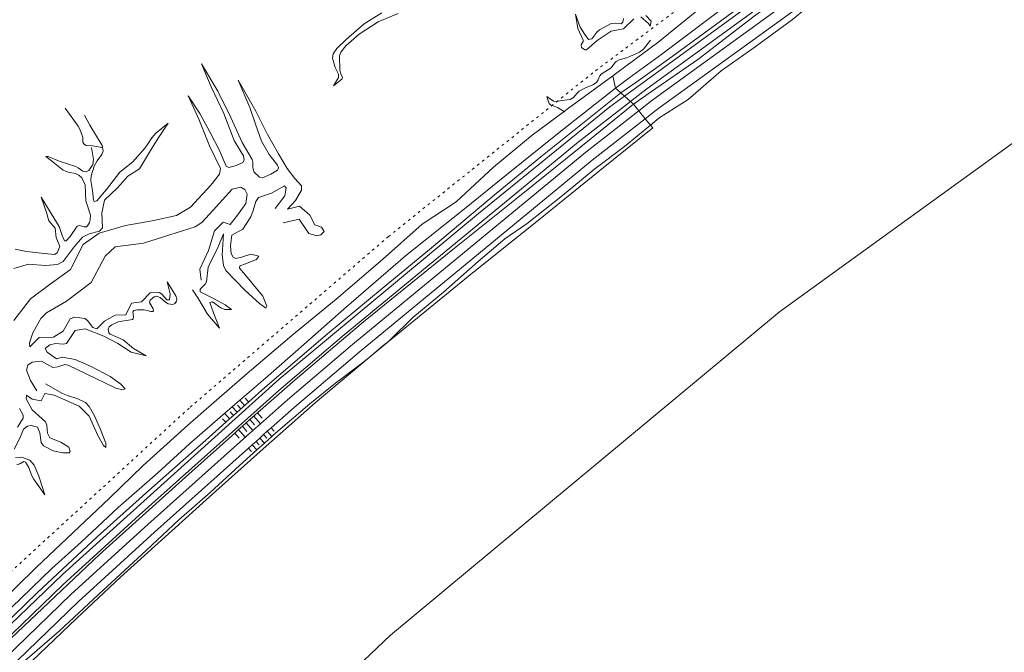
# Model space of a CAD drawing. Header units: metres. Extents: x 64961 to 73789, y 403835 to 410663.
# Tile 103 of 135: x 72992 to 73382, y 404513 to 404763. Entities that reach past the tile are written whole.
import ezdxf

# ---------------------------------------------------------------- set-up
doc = ezdxf.new("R2010")
doc.units = ezdxf.units.M
doc.linetypes.add('PERCEELGRENS', pattern=[2.5, 1, -1.5])
for name, color, linetype, lineweight in [('B-GEO-OG-GRENS_perceel-G', 253, 'PERCEELGRENS', 0), ('B-GEO-OG-GRENS_prov-G', 253, 'PROVINCIEGRENS', 0), ('B-GEO-OG-OVLIJNOBJ-G', 253, 'Continuous', 0), ('T22', 7, 'Continuous', 0)]:
    doc.layers.add(name, color=color, linetype=linetype, lineweight=lineweight)
doc.styles.add('WZE-na', font='isocp.shx')
doc.linetypes.add('PROVINCIEGRENS', pattern='A,2.5,-1,["|",WZE-na,S=1.65,R=0,X=-0.25,Y=-0.9],-1', length=4.5)

msp = doc.modelspace()

# ---------------------------------------------------------------- linework, layer by layer
at = {"layer": 'B-GEO-OG-GRENS_perceel-G'}
msp.add_lwpolyline([(73789.268, 405092.666), (73747.2, 405072.75), (73654.88, 405024.97), (73563.94, 404974.48), (73475.16, 404920.75), (73387.86, 404864.08), (73302.86, 404804.64), (73218.93, 404741.77), (73138.23, 404677.05), (73059.47, 404609.21), (72982.58, 404538.56), (72908.39, 404465.54), (72836.88, 404390.37)], dxfattribs=at)
at = {"layer": 'B-GEO-OG-GRENS_prov-G'}
msp.add_lwpolyline([(72756.74, 404107.11), (72858.81, 404234.31), (72994.11, 404381.54), (73138.97, 404519.38), (73292.73, 404647.22), (73454.71, 404764.48), (73624.17, 404870.62), (73789.268, 404959.236)], dxfattribs=at)
at = {"layer": 'B-GEO-OG-OVLIJNOBJ-G'}
for points in [[(73789.268, 405076.482), (73771.704, 405068.064), (73711.064, 405037.792), (73642.816, 405001.696), (73588.272, 404971.296), (73561.04, 404955.392), (73519.336, 404930.752), (73411.464, 404861.824), (73358.224, 404825.024), (73231.53, 404732.537)], [(73789.268, 405072.717), (73699.488, 405028.192), (73645.68, 404999.552), (73557.336, 404949.568), (73528, 404932.256), (73430.152, 404870.304), (73398.656, 404848.992), (73399.32, 404847.968), (73387.2, 404839.52), (73386.104, 404840.864), (73344.592, 404811.328), (73240.28, 404735.456), (73238.688, 404734.272), (73233.84, 404730.487)], [(73237.191, 404726.76), (73241.672, 404730.26), (73243.264, 404731.444), (73347.533, 404807.285), (73385.188, 404834.076), (73392.978, 404838.319), (73400.279, 404843.548), (73405.519, 404847.599), (73432.954, 404866.163), (73530.541, 404927.95), (73559.877, 404945.262), (73648.033, 404995.14), (73701.709, 405023.713), (73789.268, 405067.135)], [(73464.657, 404900.721), (73445.344, 404889.216), (73426.048, 404876.48), (73410.872, 404866.048), (73397.656, 404857.248), (73380.576, 404846.176), (73361.936, 404833.184), (73345.912, 404821.856), (73330.88, 404810.912), (73315.176, 404800.192), (73298.08, 404787.84), (73282.064, 404776.384), (73246.264, 404749.152), (73233.24, 404739.616), (73227.952, 404735.712)], [(73464.251, 404897.614), (73462.888, 404896.768), (73444.592, 404885.184), (73422.44, 404870.72), (73400.456, 404856.224), (73381.592, 404843.488), (73354.44, 404824.192), (73334.024, 404809.504), (73313.472, 404794.208), (73291.944, 404778.944), (73267.408, 404760.768), (73248.872, 404747.2), (73235.96, 404737.984), (73230.093, 404733.812)], [(73478.054, 404897.765), (73463.856, 404888.832), (73442.304, 404875.04), (73422.04, 404862.048), (73407.672, 404852.736), (73399.352, 404845.376), (73388.184, 404837.824), (73379.168, 404833.216), (73362.688, 404821.696), (73337.552, 404803.712), (73312.44, 404785.28), (73283.264, 404764.544), (73260.44, 404747.104), (73242.136, 404734.336), (73235.056, 404729.408)], [(73239.701, 404723.646), (73244.059, 404727.05), (73245.574, 404728.178), (73384.455, 404828.645), (73411.009, 404846.484), (73434.967, 404862.7), (73479.865, 404891.127)], [(73475.133, 404883.687), (73466.32, 404878.336), (73445.768, 404866.432), (73429.624, 404855.872), (73412.168, 404844), (73394.576, 404831.296), (73376.776, 404818.112), (73359.432, 404806.176), (73341.112, 404793.216), (73322.432, 404780.352), (73308.104, 404771.424), (73297.888, 404762.912), (73283.176, 404752.096), (73269.72, 404742.56), (73256.616, 404731.2), (73251.688, 404728.064), (73245.056, 404723.808), (73241.753, 404721.101)], [(73226.912, 404740.576), (73228.992, 404742.112), (73244.728, 404753.824), (73260.048, 404766.24), (73278.952, 404779.168), (73294.648, 404791.904), (73308.664, 404801.984), (73324.656, 404813.44), (73342.328, 404825.152), (73361.792, 404837.792), (73381.72, 404853.152)], [(73135.608, 404765.504), (73128.656, 404761.184), (73121.528, 404754.976), (73117.747, 404751.404), (73116.376, 404749.28), (73116.158, 404747.549), (73117.128, 404743.936), (73117.496, 404743.034), (73118.462, 404741.233), (73118.416, 404739.968), (73116.496, 404736.672), (73119.792, 404739.296), (73120.067, 404739.877), (73119.449, 404741.436), (73118.992, 404742.656), (73118.848, 404748.48), (73119.412, 404749.92), (73121.328, 404752.416), (73126.68, 404757.12), (73134.16, 404761.952), (73142.024, 404765.184)], [(73231.093, 404763.248), (73230.84, 404761.76), (73230.112, 404761.203), (73227.891, 404761.385), (73226.264, 404761.312), (73221.592, 404758.848), (73220.541, 404757.834), (73218.576, 404755.264), (73217.256, 404754.944), (73215.768, 404756.96), (73213.984, 404759.808), (73212.192, 404764.96), (73213.016, 404759.296), (73215.152, 404754.752), (73215.102, 404754.124), (73214.388, 404752.809), (73214.448, 404751.84), (73215.787, 404750.816), (73216.44, 404750.88), (73220.64, 404754.56), (73226.232, 404758.304), (73231.072, 404759.232), (73235.176, 404763.136)], [(73238.008, 404763.872), (73240.944, 404761.248), (73241.688, 404760.224), (73241.968, 404762.208), (73239.976, 404764.448)], [(73241.712, 404754.72), (73238.952, 404751.2), (73238.5, 404750.709), (73237.422, 404749.928), (73233.64, 404748.256), (73232.254, 404747.757), (73229.355, 404746.972), (73228.151, 404746.274), (73227.68, 404745.76), (73226.232, 404743.744), (73222.232, 404741.216), (73221.681, 404740.619), (73221.06, 404738.973), (73220.392, 404737.92), (73218.975, 404737.008), (73215.79, 404735.653), (73213.552, 404734.496), (73212.78, 404733.762), (73211.382, 404732.002), (73210.056, 404731.2), (73206.624, 404730.784), (73204.402, 404730.285), (73203.432, 404730.528), (73200.832, 404732.48), (73201.64, 404729.92), (73201.747, 404729.67), (73202.085, 404729.273), (73202.551, 404728.979), (73203.693, 404728.562), (73204.952, 404728.064), (73207.654, 404726.474)], [(73096.544, 404682.4), (73102.944, 404683.872), (73106.784, 404678.208), (73109.902, 404677.345), (73111.48, 404677.76), (73112.792, 404679.008), (73111.68, 404680.736), (73109.12, 404681.632), (73107.192, 404685.44), (73103.072, 404689.024), (73098.368, 404687.904), (73101.448, 404691.328), (73103.871, 404695.329), (73103.816, 404697.152), (73101.2, 404700.032), (73098.24, 404703.936), (73094.8, 404709.728), (73090.328, 404717.6), (73085.808, 404726.624), (73078.856, 404738.912), (73083.416, 404728.064), (73085.624, 404721.536), (73088.088, 404714.784), (73091.088, 404709.472), (73092.479, 404707.651), (73094.358, 404705.303), (73094.784, 404704.16), (73094.322, 404703.231), (73091.784, 404701.664), (73088.488, 404700.192), (73087.287, 404700.47), (73085.144, 404702.496), (73084.595, 404704.155), (73084.617, 404706.419), (73084.336, 404707.456), (73080.36, 404714.272), (73075.904, 404724.16), (73070.76, 404734.464), (73064.272, 404745.344), (73068.112, 404736.288), (73073.144, 404725.632), (73077.288, 404714.976), (73078.811, 404712.325), (73080.914, 404708.905), (73081.248, 404707.232), (73080.657, 404706.331), (73078.016, 404705.184), (73075.186, 404704.33), (73074.12, 404704.864), (73071.44, 404711.104)], [(73226.912, 404740.576), (73209.36, 404727.744), (73207.654, 404726.474)], [(73079.497, 404612.349), (73089.584, 404621.024), (73104.744, 404634.336), (73120.632, 404648.256), (73144.976, 404669.44), (73168.208, 404688), (73184.904, 404701.376), (73205.704, 404718.24), (73227.952, 404735.712)], [(73231.53, 404732.537), (73225.704, 404728.288), (73173.744, 404686.112), (73095.08, 404620.576), (73009.408, 404543.328), (72964.648, 404500.352), (72963.528, 404501.216), (72952.072, 404489.92), (72952.888, 404488.832), (72913.872, 404449.312), (72907.667, 404442.85)], [(73071.44, 404711.104), (73067.664, 404718.432), (73063.656, 404725.632), (73059.032, 404732.736), (73063.32, 404723.392), (73067.52, 404712.96), (73071.84, 404703.936), (73071.403, 404701.709), (73067.952, 404697.408), (73059.984, 404688.704), (73054.448, 404685.408), (73044.776, 404683.296), (73034.304, 404681.376), (73023.848, 404678.432), (73017.504, 404673.888), (73012.488, 404663.968), (73004.472, 404658.24), (72996.736, 404652.352), (72990.144, 404643.776)], [(73076.936, 404606.24), (73089.328, 404617.312), (73114.104, 404638.528), (73135.664, 404656.544), (73155.272, 404672.608), (73180.832, 404694.08), (73198.4, 404708.512), (73214.92, 404721.76), (73229.344, 404733.28), (73230.093, 404733.812)], [(73233.84, 404730.487), (73213.192, 404714.368), (73120.752, 404638.144), (73094.928, 404616.192), (73039.752, 404566.88), (73009.504, 404539.232), (72965.152, 404496.416), (72915.496, 404446.464), (72887.616, 404417.728), (72865.84, 404394.176), (72846.936, 404373.44), (72825.408, 404350.08), (72804.544, 404327.488), (72782.96, 404303.36), (72762.072, 404278.432), (72734.064, 404243.584), (72714.592, 404218.912), (72693.472, 404191.488), (72674.648, 404168.096), (72653.912, 404141.376), (72640.21, 404124.16)], [(73024.96, 404712.288), (73021.368, 404712.96), (73018.794, 404713.099), (73018.08, 404713.376), (73017.754, 404713.643), (73017.432, 404714.365), (73017.373, 404716.154), (73017.216, 404716.992), (73016.268, 404719.488), (73015.616, 404720.64), (73010.424, 404727.808)], [(73235.056, 404729.408), (73214.176, 404712.576), (73189.312, 404692.416), (73164.312, 404672.48), (73147.096, 404658.432), (73128.4, 404643.264), (73101.296, 404620.384), (73083.461, 404604.638)], [(73207.654, 404726.474), (73195.048, 404717.088), (73179.664, 404704.512), (73164.904, 404690.72), (73151.568, 404681.984), (73135.824, 404668), (73117.504, 404652.224), (73100.008, 404637.952), (73080.568, 404621.248), (73058.888, 404602.4), (73041.296, 404586.528), (73027.992, 404573.536), (72999.064, 404546.272), (72975.136, 404522.816)], [(73026.768, 404695.616), (73022.947, 404691.173), (73021.968, 404690.91), (73021.688, 404691.36), (73021.24, 404695.2), (73020.6, 404699.136), (73020.711, 404701.05), (73021.936, 404704.832), (73023.111, 404706.924), (73024.98, 404709.51), (73025.512, 404710.88), (73025.072, 404713.024), (73020.16, 404721.024), (73018.032, 404724.992)], [(73087.585, 404602.923), (73098.26, 404612.464), (73123.951, 404634.301), (73216.269, 404710.427), (73237.191, 404726.76)], [(73091.829, 404601.352), (73100.925, 404609.481), (73126.581, 404631.287), (73218.73, 404707.274), (73239.701, 404723.646)], [(73207.888, 404726.336), (73207.654, 404726.474)], [(72990.2, 404664.352), (72995.992, 404666.112), (73002.696, 404665.632), (73007.436, 404666.032), (73009.632, 404667.168), (73013.992, 404673.024), (73017.24, 404676.768), (73019.916, 404678.061), (73023.964, 404679.135), (73025.256, 404680.512), (73024.928, 404686.432), (73025.936, 404691.456), (73031.176, 404696.256), (73035.184, 404700.896), (73039.872, 404703.872), (73043.776, 404710.432), (73047.152, 404715.936), (73051.208, 404721.888), (73046.296, 404717.856), (73044.733, 404716.118), (73043.028, 404713.439), (73042.104, 404712.16), (73037.192, 404706.624), (73032.088, 404702.432), (73026.768, 404695.616)], [(73241.753, 404721.101), (73231.504, 404712.704), (73219.76, 404703.872), (73207.024, 404693.216), (73192.984, 404682.24), (73184.216, 404676.192), (73173.6, 404667.104), (73159.904, 404655.008), (73147.864, 404645.056), (73139.024, 404636.288), (73138.168, 404635.573)], [(73020.84, 404712.288), (73021.64, 404707.488), (73021.373, 404705.491), (73019.748, 404703.182), (73018.688, 404702.56), (73017.381, 404702.832), (73015.577, 404704.245), (73014.624, 404704.768), (73008.088, 404706.88), (73003.658, 404708.651), (73002.856, 404708.736), (73005.072, 404707.04), (73009.672, 404703.232), (73011.619, 404702.47), (73014.537, 404702.011), (73015.856, 404701.344), (73016.99, 404700.219), (73018.328, 404697.472), (73018.6, 404691.104), (73020.416, 404685.44), (73020.364, 404683.577), (73020.071, 404682.639), (73019.296, 404681.248), (73018.938, 404680.929), (73018.011, 404680.844), (73015.941, 404681.369), (73015.16, 404681.12), (73012.424, 404677.088), (73010.883, 404675.325), (73010.24, 404675.296), (73009.28, 404677.44), (73008.12, 404680.992), (73006.008, 404684.48), (73000.92, 404692.608), (73003.104, 404686.528), (73004.048, 404683.2), (73006.544, 404680.384), (73006.936, 404676.608), (73008.384, 404673.056), (73007.308, 404670.535), (73006.168, 404669.92), (73000.984, 404670.4), (72995.096, 404671.136), (72990.712, 404672.064)], [(73060.816, 404655.904), (73062.824, 404652.768), (73066.752, 404646.368), (73071.432, 404640.832), (73069, 404646.88), (73067.568, 404650.912), (73068.708, 404651.148), (73071.99, 404648.897), (73073.576, 404648.224), (73076.24, 404648.224), (73073.688, 404650.016), (73069.376, 404652.416), (73063.832, 404655.136), (73063.838, 404656.22), (73065.75, 404658.14), (73066.336, 404659.168), (73066.96, 404664.864), (73070.8, 404672.704), (73073.024, 404678.048), (73072.44, 404669.696), (73072.995, 404665.53), (73073.944, 404663.584), (73081.552, 404655.744), (73087.232, 404650.56), (73089.744, 404648.672), (73090.139, 404649.486), (73088.6, 404653.408), (73081.648, 404661.792), (73079.311, 404664.538), (73079.536, 404665.472), (73081.76, 404666.304), (73086.08, 404667.904), (73086.968, 404669.28), (73083.816, 404670.112), (73080.184, 404668.896), (73077.945, 404668.374), (73076.88, 404668.864), (73076.003, 404670.323), (73075.816, 404673.376), (73076.328, 404677.6), (73080.696, 404679.936), (73083.832, 404684.768), (73084.726, 404687.386), (73085.771, 404690.948), (73086.872, 404692.416), (73091.952, 404694.208), (73097.136, 404697.056), (73097.732, 404696.2), (73097.28, 404693.152), (73093.416, 404688.128)], [(73068.888, 404687.488), (73076.472, 404695.808), (73079.887, 404696.499), (73081.432, 404695.584), (73082.334, 404693.844), (73081.88, 404690.144), (73078.568, 404685.504), (73075.624, 404681.824), (73072.888, 404682.752), (73069.408, 404679.296), (73067.136, 404671.52), (73063.632, 404664.192), (73064.136, 404659.84)], [(73045.056, 404647.392), (73045.367, 404647.615), (73045.156, 404648.484), (73043.791, 404650.912), (73044.008, 404651.904), (73045.633, 404653.214), (73046.448, 404653.504), (73048.004, 404652.883), (73050.081, 404651.042), (73051.12, 404650.464), (73052.937, 404650.17), (73053.792, 404650.56), (73054.389, 404651.52), (73054.52, 404652.245), (73054.184, 404653.6), (73050.72, 404659.168), (73051.984, 404654.336), (73051.736, 404652.064), (73050.593, 404652.051), (73048.694, 404654.218), (73047.664, 404654.848), (73044.048, 404654.752), (73040.616, 404651.2), (73036.6, 404650.656), (73034.36, 404646.048), (73030.168, 404645.984), (73025.96, 404643.584), (73022.928, 404640.48), (73021.407, 404641.094), (73019.319, 404643.82), (73018.256, 404644.64), (73014.266, 404645.153), (73012.392, 404644.512), (73009.704, 404639.552), (73005.864, 404637.28), (73000.184, 404637.088), (72996.536, 404633.408), (72996.369, 404635.044), (72997.632, 404638.944), (73000.814, 404644.558), (73003.056, 404646.912), (73010.928, 404651.488), (73020.768, 404658.848), (73026.272, 404669.216), (73030.24, 404672.96), (73041.408, 404674.432), (73051.816, 404677.76), (73061.8, 404680.832), (73064.487, 404682.565), (73068.888, 404687.488)], [(72999.28, 404615.968), (72996.688, 404620.032), (72995.096, 404624.182), (72995.744, 404626.144), (72997.397, 404627.361), (73001.144, 404627.808), (73005.6, 404625.184), (73007.573, 404625.523), (73010.297, 404626.373), (73011.568, 404626.176), (73018.464, 404622.816), (73030.456, 404617.088), (73033.206, 404616.453), (73034.096, 404616.736), (73032.432, 404618.624), (73028.224, 404621.696), (73020.664, 404625.6), (73014.456, 404628.352), (73009.192, 404629.344), (73006.984, 404628.608), (73003.314, 404631.349), (73002.6, 404632.736), (73004.352, 404634.208), (73006.596, 404634.749), (73009.659, 404634.464), (73011.016, 404634.752), (73014.448, 404639.936), (73018.408, 404640.512), (73025.696, 404637.696), (73031.216, 404634.688), (73036.552, 404631.36), (73042.512, 404629.856), (73037.392, 404632.768), (73033.352, 404636.16), (73028.24, 404638.368), (73027.761, 404638.912), (73027.39, 404640.44), (73027.808, 404641.376), (73028.915, 404642.143), (73031.392, 404643.264), (73037.056, 404644.256), (73037.314, 404644.48), (73037.396, 404645.282), (73037.136, 404647.234), (73037.544, 404647.776), (73038.9, 404648.061), (73041.64, 404648.096), (73042.789, 404647.822), (73044.307, 404647.35), (73045.056, 404647.392)], [(73138.168, 404635.573), (73130.548, 404629.207)], [(73130.548, 404629.207), (73127.992, 404627.072), (73117.24, 404619.104), (73107.168, 404610.848), (73092.632, 404598.432), (73092.153, 404598.003)], [(73004.416, 404597.408), (73003.396, 404599.244), (73003.135, 404602.464), (73002.616, 404603.808), (72997.408, 404608.48), (72995.015, 404612.81), (72995.184, 404614.272), (72997.424, 404612.768), (73000.984, 404612.096), (73002.352, 404614.944), (73006.088, 404614.272), (73016.016, 404609.92), (73019.944, 404605.984), (73023.36, 404598.4), (73025.566, 404594.357), (73026.544, 404593.568), (73026.56, 404595.328), (73024.352, 404600.672), (73022.016, 404606.176), (73019.976, 404609.862), (73018.456, 404611.36), (73015.513, 404612.904), (73011.329, 404614.197), (73009.328, 404614.944), (73002.616, 404618.72)], [(73076.465, 404609.741), (73079.497, 404612.349)], [(73079.896, 404608.928), (73078.584, 404610.368)], [(73079.497, 404612.349), (73079.408, 404612.448)], [(73081.376, 404610.272), (73079.497, 404612.349)], [(73082.864, 404611.616), (73081.544, 404613.088)], [(72989.256, 404530.368), (73005.176, 404545.728), (73016.856, 404556.352), (73031.424, 404569.856), (73047.096, 404583.552), (73059.616, 404595.072), (73073.696, 404607.36), (73076.465, 404609.741)], [(72992.408, 404608.96), (72993.849, 404606.425), (72993.824, 404605.216), (72991.568, 404601.696)], [(73075.445, 404604.908), (73073.488, 404607.072)], [(73076.936, 404606.24), (73075.445, 404604.908)], [(73076.936, 404606.24), (73075.624, 404607.68)], [(73076.465, 404609.741), (73076.448, 404609.76)], [(73078.416, 404607.584), (73076.465, 404609.741)], [(73086.484, 404607.258), (73088.269, 404605.191)], [(73073.95, 404603.572), (73065.976, 404596.448), (73043.56, 404576.608), (73023.216, 404558.368), (72999.368, 404536.128), (72980.16, 404517.568), (72965.96, 404504.16), (72959.424, 404499.392), (72953.376, 404493.504), (72949.136, 404486.976), (72933.064, 404471.616), (72915.408, 404453.184), (72907.667, 404442.85)], [(73073.95, 404603.572), (73072.656, 404604.992)], [(73075.445, 404604.908), (73073.95, 404603.572)], [(73073.968, 404603.552), (73073.95, 404603.572)], [(73075.456, 404604.896), (73075.445, 404604.908)], [(73081.962, 404603.314), (73080.464, 404601.99)], [(73081.943, 404603.336), (73081.962, 404603.314)], [(73083.461, 404604.638), (73081.962, 404603.314)], [(73081.962, 404603.314), (73084.602, 404600.257)], [(73083.457, 404604.643), (73085.242, 404602.576)], [(73084.602, 404600.257), (73087.585, 404602.923)], [(73084.97, 404605.951), (73087.585, 404602.923)], [(73087.585, 404602.923), (73087.649, 404602.849)], [(72641.441, 404123.312), (72675.104, 404167.232), (72693.928, 404190.624), (72715.048, 404218.08), (72734.528, 404242.752), (72762.536, 404277.568), (72783.424, 404302.496), (72805.008, 404326.656), (72825.872, 404349.216), (72847.392, 404372.576), (72866.296, 404393.312), (72888.08, 404416.864), (72916.328, 404445.888), (72947.272, 404477.024), (72967.84, 404497.504), (72989, 404518.016), (73006.576, 404534.752), (73024.064, 404551.232), (73059.336, 404583.04), (73077.485, 404599.318)], [(72919.042, 404442.939), (72968.625, 404492.819), (73012.877, 404535.541), (73043.107, 404563.173), (73084.602, 404600.257)], [(72990.288, 404592.896), (72992.528, 404597.28), (72993.968, 404600.832), (72995.498, 404601.995), (72996.965, 404602.238), (72999.488, 404601.6), (73000.375, 404599.413), (73000.939, 404595.634), (73001.904, 404594.304), (73005.728, 404592.32), (73009.56, 404591.456), (73012.016, 404591.456), (73012.465, 404592.07), (73011.912, 404593.792), (73008.784, 404595.648), (73004.416, 404597.408)], [(73077.402, 404599.414), (73077.485, 404599.318)], [(73078.975, 404600.654), (73077.485, 404599.318)], [(73077.485, 404599.318), (73079.188, 404597.347)], [(73078.916, 404600.722), (73078.975, 404600.654)], [(73080.464, 404601.99), (73078.975, 404600.654)], [(73078.975, 404600.654), (73081.595, 404597.62)], [(73080.43, 404602.029), (73080.464, 404601.99)], [(73080.464, 404601.99), (73082.215, 404599.962)], [(73084.602, 404600.257), (73084.622, 404600.234)], [(73087.356, 404597.354), (73088.846, 404598.686)], [(73088.787, 404598.752), (73088.846, 404598.686)], [(73088.846, 404598.686), (73090.338, 404600.019)], [(73088.846, 404598.686), (73090.077, 404597.32)], [(73090.274, 404600.091), (73090.338, 404600.019)], [(73090.338, 404600.019), (73091.829, 404601.352)], [(73090.338, 404600.019), (73092.153, 404598.003)], [(73091.76, 404601.429), (73091.829, 404601.352)], [(73091.829, 404601.352), (73093.051, 404599.996)], [(73082.882, 404593.356), (73084.372, 404594.688)], [(73084.327, 404594.738), (73084.372, 404594.688)], [(73084.372, 404594.688), (73085.865, 404596.021)], [(73084.372, 404594.688), (73086.196, 404592.663)], [(73085.815, 404596.077), (73085.865, 404596.021)], [(73085.865, 404596.021), (73087.356, 404597.354)], [(73085.865, 404596.021), (73087.104, 404594.644)], [(73089.175, 404595.333), (73086.196, 404592.663)], [(73087.301, 404597.415), (73087.356, 404597.354)], [(73087.356, 404597.354), (73089.175, 404595.333)], [(73092.153, 404598.003), (73089.175, 404595.333)], [(73089.175, 404595.333), (73089.236, 404595.265)], [(73092.153, 404598.003), (73092.209, 404597.941)], [(73086.196, 404592.663), (73079.352, 404586.528), (73067.808, 404575.84), (73055.36, 404565.024), (73042.512, 404552.864), (73025.472, 404537.152), (73008.24, 404521.056), (72995.424, 404509.984), (72987.312, 404503.168), (72978.472, 404492.416), (72964.704, 404478.752), (72948.968, 404462.24), (72936.712, 404450.304), (72920.008, 404433.152), (72904.632, 404417.312), (72889.544, 404401.6), (72882.752, 404393.536), (72875, 404385.28), (72859.32, 404368.928), (72857.84, 404366.88), (72852.352, 404360.096), (72846.104, 404353.28)], [(72921.879, 404440.119), (72971.403, 404489.941), (73015.576, 404532.589), (73045.749, 404560.169), (73082.882, 404593.356)], [(73082.841, 404593.401), (73082.882, 404593.356)], [(73082.882, 404593.356), (73084.131, 404591.967)], [(73086.196, 404592.663), (73086.263, 404592.589)], [(72991.392, 404586.752), (72992.537, 404587.087), (72994.073, 404588.034), (72994.72, 404587.84), (72996.031, 404585.718), (72997.126, 404582.659), (72997.888, 404581.248), (73002.392, 404574.912), (72999.992, 404582.208), (72998.133, 404586.612), (72996.496, 404588.608), (72993.144, 404589.76), (72990.832, 404589.664)]]:
    msp.add_lwpolyline(points, dxfattribs=at)
at = {"layer": 'T22'}
for points in [[(73226.912, 404740.576), (73227.952, 404735.712)], [(73227.952, 404735.712), (73230.093, 404733.812)], [(73230.093, 404733.812), (73231.53, 404732.537)], [(73231.53, 404732.537), (73233.84, 404730.487)], [(73233.84, 404730.487), (73235.056, 404729.408)], [(73237.191, 404726.76), (73235.056, 404729.408)], [(73239.701, 404723.646), (73237.191, 404726.76)], [(73241.753, 404721.101), (73239.701, 404723.646)], [(73138.168, 404635.573), (73154.749, 404649.026), (73171.926, 404663.041), (73196.911, 404682.966), (73221.8, 404703.146), (73242.667, 404719.967), (73241.753, 404721.101)], [(73130.548, 404629.207), (73136.132, 404633.921), (73138.168, 404635.573)], [(72846.104, 404353.28), (72856.332, 404364.383), (72875.228, 404385.11), (72896.878, 404408.517), (72924.974, 404437.385), (72955.851, 404468.453), (72976.339, 404488.853), (72997.402, 404509.271), (73014.916, 404525.948), (73032.284, 404542.315), (73067.445, 404574.023), (73088.662, 404593.053), (73109.221, 404611.204), (73130.548, 404629.207)]]:
    msp.add_lwpolyline(points, dxfattribs=at)

doc.saveas('drawing.dxf')
